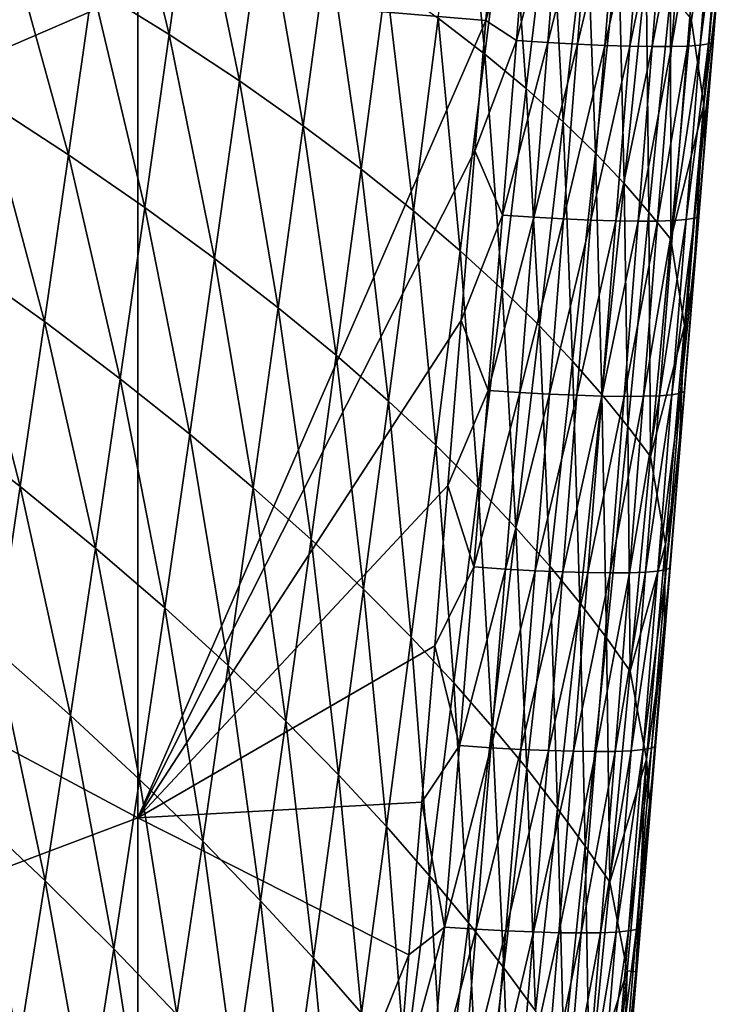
# Model space of a CAD drawing. Header units: metres. Extents: x -105 to 105, y -68 to 103.
# Tile 118 of 256: x 17.93 to 20.98, y -48.46 to -44.21. Entities that reach past the tile are written whole.
import ezdxf

# ---------------------------------------------------------------- set-up
doc = ezdxf.new("R2010")
doc.units = ezdxf.units.M
doc.layers.add('solid_FIT-BATH-150_SW0001_01', color=7, linetype='CONTINUOUS')

msp = doc.modelspace()

# ---------------------------------------------------------------- linework, layer by layer
at = {"layer": 'solid_FIT-BATH-150_SW0001_01'}
for points in [[(18.440989, -44.085762, 14.08465), (14.752053, -42.229603, 14.229807), (14.752053, -45.680016, 14.003097)], [(18.24548, -44.068375, 0.626359), (18.349085, -43.335625, 0.652512), (18.576313, -44.274551, 1.437653)], [(18.349085, -43.335625, 0.652512), (18.682056, -43.520809, 1.471344), (18.576313, -44.274551, 1.437653)], [(19.735489, -44.203651, 4.998806), (19.843246, -43.363571, 5.062308), (19.936157, -44.35899, 5.926888)], [(19.843246, -43.363571, 5.062308), (20.042629, -43.500908, 5.997599), (19.936157, -44.35899, 5.926888)], [(18.576313, -44.274551, 1.437653), (18.682056, -43.520809, 1.471344), (18.878677, -44.474472, 2.277674)], [(18.682056, -43.520809, 1.471344), (18.985825, -43.700397, 2.31881), (18.878677, -44.474472, 2.277674)], [(19.936157, -44.35899, 5.926888), (20.042629, -43.500908, 5.997599), (20.114845, -44.507988, 6.867754)], [(20.042629, -43.500908, 5.997599), (20.219442, -43.632652, 6.945487), (20.114845, -44.507988, 6.867754)], [(20.134272, -43.546066, 14.097904), (19.988043, -43.640709, 14.102599), (19.940178, -44.214127, 14.064418)], [(20.073183, -44.299915, 14.047621), (20.134272, -43.546066, 14.097904), (19.940178, -44.214127, 14.064418)], [(20.268904, -43.555122, 14.067554), (20.134272, -43.546066, 14.097904), (20.073183, -44.299915, 14.047621)], [(20.208118, -44.308933, 14.017087), (20.268904, -43.555122, 14.067554), (20.073183, -44.299915, 14.047621)], [(20.395863, -43.562397, 14.019803), (20.268904, -43.555122, 14.067554), (20.208118, -44.308933, 14.017087)], [(20.33532, -44.316139, 13.969081), (20.395863, -43.562397, 14.019803), (20.208118, -44.308933, 14.017087)], [(20.513861, -43.567883, 13.956047), (20.395863, -43.562397, 14.019803), (20.33532, -44.316139, 13.969081)], [(20.453501, -44.321526, 13.905009), (20.513861, -43.567883, 13.956047), (20.33532, -44.316139, 13.969081)], [(20.621616, -43.57156, 13.877679), (20.513861, -43.567883, 13.956047), (20.453501, -44.321526, 13.905009)], [(20.924498, -43.567966, 13.445988), (20.870567, -43.57164, 13.568855), (20.810173, -44.32465, 13.51621)], [(20.863876, -44.32077, 13.392917), (20.924498, -43.567966, 13.445988), (20.810173, -44.32465, 13.51621)], [(20.96176, -43.56242, 13.315482), (20.924498, -43.567966, 13.445988), (20.863876, -44.32077, 13.392917)], [(20.900812, -44.315002, 13.262001), (20.96176, -43.56242, 13.315482), (20.863876, -44.32077, 13.392917)], [(20.900812, -44.315002, 13.262001), (20.919687, -44.307335, 13.124869), (20.981068, -43.554989, 13.178733)], [(20.900812, -44.315002, 13.262001), (20.981068, -43.554989, 13.178733), (20.96176, -43.56242, 13.315482)], [(20.934763, -44.116405, 12.997874), (20.981068, -43.554989, 13.178733), (20.919687, -44.307335, 13.124869)], [(20.561365, -44.325081, 13.826279), (20.621616, -43.57156, 13.877679), (20.453501, -44.321526, 13.905009)], [(20.717842, -43.573421, 13.786095), (20.621616, -43.57156, 13.877679), (20.561365, -44.325081, 13.826279)], [(20.657627, -44.326794, 13.734298), (20.717842, -43.573421, 13.786095), (20.561365, -44.325081, 13.826279)], [(20.801254, -43.573452, 13.682689), (20.717842, -43.573421, 13.786095), (20.657627, -44.326794, 13.734298)], [(20.740993, -44.326656, 13.630472), (20.801254, -43.573452, 13.682689), (20.657627, -44.326794, 13.734298)], [(20.870567, -43.57164, 13.568855), (20.801254, -43.573452, 13.682689), (20.740993, -44.326656, 13.630472)], [(20.810173, -44.32465, 13.51621), (20.870567, -43.57164, 13.568855), (20.740993, -44.326656, 13.630472)], [(20.825438, -44.207321, 11.793318), (20.962566, -43.611065, 12.852805), (20.879288, -44.577332, 12.743517)], [(20.879288, -44.577332, 12.743517), (20.962566, -43.611065, 12.852805), (20.934763, -44.116405, 12.997874)], [(18.440989, -44.085762, 14.08465), (19.940178, -44.214127, 14.064418), (19.988043, -43.640709, 14.102599)], [(20.114845, -44.507988, 6.867754), (20.219442, -43.632652, 6.945487), (20.273249, -44.65062, 7.819021)], [(20.219442, -43.632652, 6.945487), (20.37542, -43.758785, 7.903498), (20.273249, -44.65062, 7.819021)], [(18.878677, -44.474472, 2.277674), (18.985825, -43.700397, 2.31881), (19.153896, -44.667938, 3.142999)], [(18.985825, -43.700397, 2.31881), (19.26174, -43.874203, 3.191496), (19.153896, -44.667938, 3.142999)], [(20.273249, -44.65062, 7.819021), (20.37542, -43.758785, 7.903498), (20.413063, -44.78685, 8.778304)], [(20.37542, -43.758785, 7.903498), (20.512297, -43.87928, 8.869156), (20.413063, -44.78685, 8.778304)], [(17.784571, -44.561062, -0.171865), (17.885183, -43.85622, -0.153157), (18.142017, -44.794281, 0.600124)], [(17.885183, -43.85622, -0.153157), (18.24548, -44.068375, 0.626359), (18.142017, -44.794281, 0.600124)], [(19.153896, -44.667938, 3.142999), (19.26174, -43.874203, 3.191496), (19.403316, -44.854706, 4.030191)], [(19.26174, -43.874203, 3.191496), (19.511173, -44.042011, 4.085972), (19.403316, -44.854706, 4.030191)], [(20.413063, -44.78685, 8.778304), (20.512297, -43.87928, 8.869156), (20.535976, -44.916672, 9.743455)], [(20.512297, -43.87928, 8.869156), (20.631802, -43.994133, 9.840197), (20.535976, -44.916672, 9.743455)], [(20.535976, -44.916672, 9.743455), (20.631802, -43.994133, 9.840197), (20.643642, -45.040192, 10.713318)], [(20.631802, -43.994133, 9.840197), (20.73563, -44.103436, 10.81525), (20.643642, -45.040192, 10.713318)], [(18.142017, -44.794281, 0.600124), (18.24548, -44.068375, 0.626359), (18.470734, -45.020889, 1.404008)], [(18.24548, -44.068375, 0.626359), (18.576313, -44.274551, 1.437653), (18.470734, -45.020889, 1.404008)], [(19.403316, -44.854706, 4.030191), (19.511173, -44.042011, 4.085972), (19.628277, -45.034588, 4.935813)], [(19.511173, -44.042011, 4.085972), (19.735489, -44.203651, 4.998806), (19.628277, -45.034588, 4.935813)], [(18.440989, -47.653393, 13.834341), (18.440989, -44.085762, 14.08465), (14.752053, -45.680016, 14.003097)], [(18.440989, -47.653393, 13.834341), (19.940178, -44.214127, 14.064418), (18.440989, -44.085762, 14.08465)], [(20.643642, -45.040192, 10.713318), (20.73563, -44.103436, 10.81525), (20.737671, -45.157551, 11.68714)], [(20.73563, -44.103436, 10.81525), (20.825438, -44.207321, 11.793318), (20.737671, -45.157551, 11.68714)], [(20.879288, -44.577332, 12.743517), (20.934763, -44.116405, 12.997874), (20.884899, -44.725922, 12.95331)], [(20.884899, -44.725922, 12.95331), (20.934763, -44.116405, 12.997874), (20.919687, -44.307335, 13.124869)], [(19.628277, -45.034588, 4.935813), (19.735489, -44.203651, 4.998806), (19.830214, -45.207436, 5.856778)], [(19.735489, -44.203651, 4.998806), (19.936157, -44.35899, 5.926888), (19.830214, -45.207436, 5.856778)], [(20.737671, -45.157551, 11.68714), (20.825438, -44.207321, 11.793318), (20.879288, -44.577332, 12.743517)], [(18.440989, -47.653393, 13.834341), (19.89378, -44.776131, 14.026453), (19.940178, -44.214127, 14.064418)], [(20.073183, -44.299915, 14.047621), (19.940178, -44.214127, 14.064418), (19.89378, -44.776131, 14.026453)], [(18.470734, -45.020889, 1.404008), (18.576313, -44.274551, 1.437653), (18.771708, -45.240597, 2.236699)], [(18.576313, -44.274551, 1.437653), (18.878677, -44.474472, 2.277674), (18.771708, -45.240597, 2.236699)], [(20.012255, -45.053368, 13.996395), (20.073183, -44.299915, 14.047621), (19.89378, -44.776131, 14.026453)], [(20.208118, -44.308933, 14.017087), (20.073183, -44.299915, 14.047621), (20.012255, -45.053368, 13.996395)], [(20.147495, -45.06234, 13.965675), (20.208118, -44.308933, 14.017087), (20.012255, -45.053368, 13.996395)], [(20.33532, -44.316139, 13.969081), (20.208118, -44.308933, 14.017087), (20.147495, -45.06234, 13.965675)], [(20.274946, -45.069473, 13.917409), (20.33532, -44.316139, 13.969081), (20.147495, -45.06234, 13.965675)], [(20.453501, -44.321526, 13.905009), (20.33532, -44.316139, 13.969081), (20.274946, -45.069473, 13.917409)], [(20.393309, -45.074757, 13.853017), (20.453501, -44.321526, 13.905009), (20.274946, -45.069473, 13.917409)], [(20.561365, -44.325081, 13.826279), (20.453501, -44.321526, 13.905009), (20.393309, -45.074757, 13.853017)], [(20.501286, -45.078182, 13.773918), (20.561365, -44.325081, 13.826279), (20.393309, -45.074757, 13.853017)], [(20.657627, -44.326794, 13.734298), (20.561365, -44.325081, 13.826279), (20.501286, -45.078182, 13.773918)], [(20.597582, -45.079742, 13.681534), (20.657627, -44.326794, 13.734298), (20.501286, -45.078182, 13.773918)], [(20.740993, -44.326656, 13.630472), (20.657627, -44.326794, 13.734298), (20.597582, -45.079742, 13.681534)], [(20.680901, -45.07943, 13.577283), (20.740993, -44.326656, 13.630472), (20.597582, -45.079742, 13.681534)], [(20.810173, -44.32465, 13.51621), (20.740993, -44.326656, 13.630472), (20.680901, -45.07943, 13.577283)], [(20.749943, -45.077229, 13.462585), (20.810173, -44.32465, 13.51621), (20.680901, -45.07943, 13.577283)], [(20.863876, -44.32077, 13.392917), (20.810173, -44.32465, 13.51621), (20.749943, -45.077229, 13.462585)], [(20.803415, -45.073135, 13.338861), (20.863876, -44.32077, 13.392917), (20.749943, -45.077229, 13.462585)], [(20.900812, -44.315002, 13.262001), (20.863876, -44.32077, 13.392917), (20.803415, -45.073135, 13.338861)], [(20.840017, -45.067139, 13.20753), (20.900812, -44.315002, 13.262001), (20.803415, -45.073135, 13.338861)], [(20.840017, -45.067139, 13.20753), (20.858454, -45.059231, 13.070011), (20.919687, -44.307335, 13.124869)], [(20.840017, -45.067139, 13.20753), (20.919687, -44.307335, 13.124869), (20.900812, -44.315002, 13.262001)], [(20.884899, -44.725922, 12.95331), (20.919687, -44.307335, 13.124869), (20.858454, -45.059231, 13.070011)], [(19.830214, -45.207436, 5.856778), (19.936157, -44.35899, 5.926888), (20.010759, -45.373196, 6.790707)], [(19.936157, -44.35899, 5.926888), (20.114845, -44.507988, 6.867754), (20.010759, -45.373196, 6.790707)], [(18.771708, -45.240597, 2.236699), (18.878677, -44.474472, 2.277674), (19.04624, -45.453171, 3.094771)], [(18.878677, -44.474472, 2.277674), (19.153896, -44.667938, 3.142999), (19.04624, -45.453171, 3.094771)], [(20.010759, -45.373196, 6.790707), (20.114845, -44.507988, 6.867754), (20.171572, -45.531841, 7.735305)], [(20.114845, -44.507988, 6.867754), (20.273249, -44.65062, 7.819021), (20.171572, -45.531841, 7.735305)], [(17.683649, -45.25935, -0.190762), (17.784571, -44.561062, -0.171865), (18.038284, -45.513042, 0.573814)], [(17.784571, -44.561062, -0.171865), (18.142017, -44.794281, 0.600124), (18.038284, -45.513042, 0.573814)], [(20.737671, -45.157551, 11.68714), (20.879288, -44.577332, 12.743517), (20.796715, -45.531311, 12.63524)], [(20.796715, -45.531311, 12.63524), (20.879288, -44.577332, 12.743517), (20.835938, -45.324348, 12.909095)], [(20.879288, -44.577332, 12.743517), (20.884899, -44.725922, 12.95331), (20.835938, -45.324348, 12.909095)], [(19.04624, -45.453171, 3.094771), (19.153896, -44.667938, 3.142999), (19.295649, -45.65836, 3.974779)], [(19.153896, -44.667938, 3.142999), (19.403316, -44.854706, 4.030191), (19.295649, -45.65836, 3.974779)], [(20.171572, -45.531841, 7.735305), (20.273249, -44.65062, 7.819021), (20.314306, -45.683331, 8.688281)], [(20.273249, -44.65062, 7.819021), (20.413063, -44.78685, 8.778304), (20.314306, -45.683331, 8.688281)], [(20.835938, -45.324348, 12.909095), (20.884899, -44.725922, 12.95331), (20.858454, -45.059231, 13.070011)], [(18.038284, -45.513042, 0.573814), (18.142017, -44.794281, 0.600124), (18.364916, -45.759499, 1.370397)], [(18.142017, -44.794281, 0.600124), (18.470734, -45.020889, 1.404008), (18.364916, -45.759499, 1.370397)], [(18.440989, -47.653393, 13.834341), (19.834257, -45.507595, 13.976225), (19.89378, -44.776131, 14.026453)], [(20.012255, -45.053368, 13.996395), (19.89378, -44.776131, 14.026453), (19.834257, -45.507595, 13.976225)], [(20.314306, -45.683331, 8.688281), (20.413063, -44.78685, 8.778304), (20.440611, -45.827656, 9.6476)], [(20.413063, -44.78685, 8.778304), (20.535976, -44.916672, 9.743455), (20.440611, -45.827656, 9.6476)], [(19.295649, -45.65836, 3.974779), (19.403316, -44.854706, 4.030191), (19.52125, -45.855953, 4.873284)], [(19.403316, -44.854706, 4.030191), (19.628277, -45.034588, 4.935813), (19.52125, -45.855953, 4.873284)], [(20.440611, -45.827656, 9.6476), (20.535976, -44.916672, 9.743455), (20.552097, -45.964931, 10.61232)], [(20.535976, -44.916672, 9.743455), (20.643642, -45.040192, 10.713318), (20.552097, -45.964931, 10.61232)], [(18.364916, -45.759499, 1.370397), (18.470734, -45.020889, 1.404008), (18.664526, -45.998409, 2.195863)], [(18.470734, -45.020889, 1.404008), (18.771708, -45.240597, 2.236699), (18.664526, -45.998409, 2.195863)], [(19.52125, -45.855953, 4.873284), (19.628277, -45.034588, 4.935813), (19.724451, -46.045776, 5.78722)], [(19.628277, -45.034588, 4.935813), (19.830214, -45.207436, 5.856778), (19.724451, -46.045776, 5.78722)], [(19.951157, -45.809467, 13.944017), (20.012255, -45.053368, 13.996395), (19.834257, -45.507595, 13.976225)], [(20.147495, -45.06234, 13.965675), (20.012255, -45.053368, 13.996395), (19.951157, -45.809467, 13.944017)], [(20.552097, -45.964931, 10.61232), (20.643642, -45.040192, 10.713318), (20.650341, -46.095318, 11.581934)], [(20.643642, -45.040192, 10.713318), (20.737671, -45.157551, 11.68714), (20.650341, -46.095318, 11.581934)], [(20.086706, -45.818409, 13.913105), (20.147495, -45.06234, 13.965675), (19.951157, -45.809467, 13.944017)], [(20.274946, -45.069473, 13.917409), (20.147495, -45.06234, 13.965675), (20.086706, -45.818409, 13.913105)], [(20.214407, -45.825481, 13.864573), (20.274946, -45.069473, 13.917409), (20.086706, -45.818409, 13.913105)], [(20.393309, -45.074757, 13.853017), (20.274946, -45.069473, 13.917409), (20.214407, -45.825481, 13.864573)], [(20.332952, -45.830673, 13.799851), (20.393309, -45.074757, 13.853017), (20.214407, -45.825481, 13.864573)], [(20.501286, -45.078182, 13.773918), (20.393309, -45.074757, 13.853017), (20.332952, -45.830673, 13.799851)], [(20.44104, -45.833981, 13.720376), (20.501286, -45.078182, 13.773918), (20.332952, -45.830673, 13.799851)], [(20.597582, -45.079742, 13.681534), (20.501286, -45.078182, 13.773918), (20.44104, -45.833981, 13.720376)], [(20.537369, -45.835392, 13.62758), (20.597582, -45.079742, 13.681534), (20.44104, -45.833981, 13.720376)], [(20.680901, -45.07943, 13.577283), (20.597582, -45.079742, 13.681534), (20.537369, -45.835392, 13.62758)], [(20.620632, -45.834908, 13.522894), (20.680901, -45.07943, 13.577283), (20.537369, -45.835392, 13.62758)], [(20.749943, -45.077229, 13.462585), (20.680901, -45.07943, 13.577283), (20.620632, -45.834908, 13.522894)], [(20.689531, -45.832512, 13.407753), (20.749943, -45.077229, 13.462585), (20.620632, -45.834908, 13.522894)], [(20.803415, -45.073135, 13.338861), (20.749943, -45.077229, 13.462585), (20.689531, -45.832512, 13.407753)], [(20.742762, -45.828205, 13.283588), (20.803415, -45.073135, 13.338861), (20.689531, -45.832512, 13.407753)], [(20.840017, -45.067139, 13.20753), (20.803415, -45.073135, 13.338861), (20.742762, -45.828205, 13.283588)], [(20.779018, -45.82198, 13.151835), (20.840017, -45.067139, 13.20753), (20.742762, -45.828205, 13.283588)], [(20.779018, -45.82198, 13.151835), (20.797001, -45.813828, 13.013925), (20.858454, -45.059231, 13.070011)], [(20.779018, -45.82198, 13.151835), (20.858454, -45.059231, 13.070011), (20.840017, -45.067139, 13.20753)], [(20.835938, -45.324348, 12.909095), (20.858454, -45.059231, 13.070011), (20.797001, -45.813828, 13.013925)], [(20.650341, -46.095318, 11.581934), (20.737671, -45.157551, 11.68714), (20.796715, -45.531311, 12.63524)], [(19.724451, -46.045776, 5.78722), (19.830214, -45.207436, 5.856778), (19.906845, -46.227783, 6.714293)], [(19.830214, -45.207436, 5.856778), (20.010759, -45.373196, 6.790707), (19.906845, -46.227783, 6.714293)], [(17.581993, -45.950802, -0.209819), (17.683649, -45.25935, -0.190762), (17.933867, -46.224354, 0.547438)], [(17.683649, -45.25935, -0.190762), (18.038284, -45.513042, 0.573814), (17.933867, -46.224354, 0.547438)], [(18.664526, -45.998409, 2.195863), (18.771708, -45.240597, 2.236699), (18.938391, -46.229523, 3.046779)], [(18.771708, -45.240597, 2.236699), (19.04624, -45.453171, 3.094771), (18.938391, -46.229523, 3.046779)], [(20.771893, -46.104614, 12.850529), (20.835938, -45.324348, 12.909095), (20.797001, -45.813828, 13.013925)], [(20.796715, -45.531311, 12.63524), (20.835938, -45.324348, 12.909095), (20.771893, -46.104614, 12.850529)], [(19.906845, -46.227783, 6.714293), (20.010759, -45.373196, 6.790707), (20.070051, -46.401932, 7.6523)], [(20.010759, -45.373196, 6.790707), (20.171572, -45.531841, 7.735305), (20.070051, -46.401932, 7.6523)], [(18.938391, -46.229523, 3.046779), (19.04624, -45.453171, 3.094771), (19.187803, -46.452564, 3.919698)], [(19.04624, -45.453171, 3.094771), (19.295649, -45.65836, 3.974779), (19.187803, -46.452564, 3.919698)], [(17.933867, -46.224354, 0.547438), (18.038284, -45.513042, 0.573814), (18.258457, -46.490047, 1.336812)], [(18.038284, -45.513042, 0.573814), (18.364916, -45.759499, 1.370397), (18.258457, -46.490047, 1.336812)], [(18.440989, -47.653393, 13.834341), (19.776575, -46.219147, 13.926471), (19.834257, -45.507595, 13.976225)], [(19.951157, -45.809467, 13.944017), (19.834257, -45.507595, 13.976225), (19.776575, -46.219147, 13.926471)], [(20.070051, -46.401932, 7.6523), (20.171572, -45.531841, 7.735305), (20.215689, -46.568176, 8.599038)], [(20.171572, -45.531841, 7.735305), (20.314306, -45.683331, 8.688281), (20.215689, -46.568176, 8.599038)], [(20.650341, -46.095318, 11.581934), (20.796715, -45.531311, 12.63524), (20.714489, -46.472347, 12.527932)], [(20.714489, -46.472347, 12.527932), (20.796715, -45.531311, 12.63524), (20.771893, -46.104614, 12.850529)], [(18.440989, -47.653393, 13.834341), (14.752053, -45.680016, 14.003097), (14.752053, -49.046665, 13.761889)], [(19.187803, -46.452564, 3.919698), (19.295649, -45.65836, 3.974779), (19.414055, -46.667305, 4.811173)], [(19.295649, -45.65836, 3.974779), (19.52125, -45.855953, 4.873284), (19.414055, -46.667305, 4.811173)], [(20.215689, -46.568176, 8.599038), (20.314306, -45.683331, 8.688281), (20.345366, -46.726509, 9.552585)], [(20.314306, -45.683331, 8.688281), (20.440611, -45.827656, 9.6476), (20.345366, -46.726509, 9.552585)], [(18.258457, -46.490047, 1.336812), (18.364916, -45.759499, 1.370397), (18.556742, -46.747555, 2.155143)], [(18.364916, -45.759499, 1.370397), (18.664526, -45.998409, 2.195863), (18.556742, -46.747555, 2.155143)], [(19.889462, -46.571262, 13.890244), (19.951157, -45.809467, 13.944017), (19.776575, -46.219147, 13.926471)], [(20.086706, -45.818409, 13.913105), (19.951157, -45.809467, 13.944017), (19.889462, -46.571262, 13.890244)], [(20.025324, -46.580212, 13.859132), (20.086706, -45.818409, 13.913105), (19.889462, -46.571262, 13.890244)], [(20.214407, -45.825481, 13.864573), (20.086706, -45.818409, 13.913105), (20.025324, -46.580212, 13.859132)], [(20.779018, -45.82198, 13.151835), (20.742762, -45.828205, 13.283588), (20.681479, -46.589138, 13.226836)], [(20.717375, -46.582684, 13.094651), (20.779018, -45.82198, 13.151835), (20.681479, -46.589138, 13.226836)], [(20.717375, -46.582684, 13.094651), (20.734884, -46.574287, 12.956341), (20.797001, -45.813828, 13.013925)], [(20.717375, -46.582684, 13.094651), (20.797001, -45.813828, 13.013925), (20.779018, -45.82198, 13.151835)], [(20.771893, -46.104614, 12.850529), (20.797001, -45.813828, 13.013925), (20.734884, -46.574287, 12.956341)], [(19.414055, -46.667305, 4.811173), (19.52125, -45.855953, 4.873284), (19.618519, -46.873554, 5.718167)], [(19.52125, -45.855953, 4.873284), (19.724451, -46.045776, 5.78722), (19.618519, -46.873554, 5.718167)], [(20.153275, -46.58725, 13.810323), (20.214407, -45.825481, 13.864573), (20.025324, -46.580212, 13.859132)], [(20.332952, -45.830673, 13.799851), (20.214407, -45.825481, 13.864573), (20.153275, -46.58725, 13.810323)], [(20.272001, -46.592377, 13.745263), (20.332952, -45.830673, 13.799851), (20.153275, -46.58725, 13.810323)], [(20.44104, -45.833981, 13.720376), (20.332952, -45.830673, 13.799851), (20.272001, -46.592377, 13.745263)], [(20.380198, -46.595581, 13.6654), (20.44104, -45.833981, 13.720376), (20.272001, -46.592377, 13.745263)], [(20.345366, -46.726509, 9.552585), (20.440611, -45.827656, 9.6476), (20.460657, -46.877048, 10.512211)], [(20.537369, -45.835392, 13.62758), (20.44104, -45.833981, 13.720376), (20.380198, -46.595581, 13.6654)], [(20.476553, -46.596867, 13.572179), (20.537369, -45.835392, 13.62758), (20.380198, -46.595581, 13.6654)], [(20.440611, -45.827656, 9.6476), (20.552097, -45.964931, 10.61232), (20.460657, -46.877048, 10.512211)], [(20.620632, -45.834908, 13.522894), (20.537369, -45.835392, 13.62758), (20.476553, -46.596867, 13.572179)], [(20.559757, -46.596226, 13.467047), (20.620632, -45.834908, 13.522894), (20.476553, -46.596867, 13.572179)], [(20.689531, -45.832512, 13.407753), (20.620632, -45.834908, 13.522894), (20.559757, -46.596226, 13.467047)], [(20.628502, -46.593651, 13.35145), (20.689531, -45.832512, 13.407753), (20.559757, -46.596226, 13.467047)], [(20.742762, -45.828205, 13.283588), (20.689531, -45.832512, 13.407753), (20.628502, -46.593651, 13.35145)], [(20.681479, -46.589138, 13.226836), (20.742762, -45.828205, 13.283588), (20.628502, -46.593651, 13.35145)], [(17.581993, -45.950802, -0.209819), (17.933867, -46.224354, 0.547438), (17.828339, -46.92791, 0.520997)], [(20.460657, -46.877048, 10.512211), (20.552097, -45.964931, 10.61232), (20.563103, -47.01997, 11.477654)], [(20.552097, -45.964931, 10.61232), (20.650341, -46.095318, 11.581934), (20.563103, -47.01997, 11.477654)], [(18.556742, -46.747555, 2.155143), (18.664526, -45.998409, 2.195863), (18.829971, -46.996609, 2.998991)], [(18.664526, -45.998409, 2.195863), (18.938391, -46.229523, 3.046779), (18.829971, -46.996609, 2.998991)], [(19.618519, -46.873554, 5.718167), (19.724451, -46.045776, 5.78722), (19.802759, -47.071259, 6.638465)], [(19.724451, -46.045776, 5.78722), (19.906845, -46.227783, 6.714293), (19.802759, -47.071259, 6.638465)], [(20.563103, -47.01997, 11.477654), (20.650341, -46.095318, 11.581934), (20.714489, -46.472347, 12.527932)], [(20.709175, -46.862778, 12.792103), (20.771893, -46.104614, 12.850529), (20.734884, -46.574287, 12.956341)], [(20.714489, -46.472347, 12.527932), (20.771893, -46.104614, 12.850529), (20.709175, -46.862778, 12.792103)], [(17.828339, -46.92791, 0.520997), (17.933867, -46.224354, 0.547438), (18.150942, -47.212204, 1.303238)], [(17.933867, -46.224354, 0.547438), (18.258457, -46.490047, 1.336812), (18.150942, -47.212204, 1.303238)], [(18.440989, -47.653393, 13.834341), (19.720196, -46.911739, 13.877188), (19.776575, -46.219147, 13.926471)], [(18.829971, -46.996609, 2.998991), (18.938391, -46.229523, 3.046779), (19.079412, -47.236912, 3.864906)], [(18.938391, -46.229523, 3.046779), (19.187803, -46.452564, 3.919698), (19.079412, -47.236912, 3.864906)], [(19.889462, -46.571262, 13.890244), (19.776575, -46.219147, 13.926471), (19.720196, -46.911739, 13.877188)], [(19.802759, -47.071259, 6.638465), (19.906845, -46.227783, 6.714293), (19.968349, -47.260368, 7.569955)], [(19.906845, -46.227783, 6.714293), (20.070051, -46.401932, 7.6523), (19.968349, -47.260368, 7.569955)], [(19.968349, -47.260368, 7.569955), (20.070051, -46.401932, 7.6523), (20.116877, -47.440834, 8.510523)], [(20.070051, -46.401932, 7.6523), (20.215689, -46.568176, 8.599038), (20.116877, -47.440834, 8.510523)], [(19.079412, -47.236912, 3.864906), (19.187803, -46.452564, 3.919698), (19.30633, -47.468208, 4.749437)], [(19.187803, -46.452564, 3.919698), (19.414055, -46.667305, 4.811173), (19.30633, -47.468208, 4.749437)], [(18.150942, -47.212204, 1.303238), (18.258457, -46.490047, 1.336812), (18.447948, -47.487679, 2.114511)], [(18.258457, -46.490047, 1.336812), (18.556742, -46.747555, 2.155143), (18.447948, -47.487679, 2.114511)], [(20.563103, -47.01997, 11.477654), (20.714489, -46.472347, 12.527932), (20.632252, -47.399769, 12.421556)], [(20.632252, -47.399769, 12.421556), (20.714489, -46.472347, 12.527932), (20.709175, -46.862778, 12.792103)], [(19.826637, -47.341801, 13.834797), (19.889462, -46.571262, 13.890244), (19.720196, -46.911739, 13.877188)], [(20.025324, -46.580212, 13.859132), (19.889462, -46.571262, 13.890244), (19.826637, -47.341801, 13.834797)], [(19.962818, -47.350803, 13.803475), (20.025324, -46.580212, 13.859132), (19.826637, -47.341801, 13.834797)], [(20.153275, -46.58725, 13.810323), (20.025324, -46.580212, 13.859132), (19.962818, -47.350803, 13.803475)], [(20.116877, -47.440834, 8.510523), (20.215689, -46.568176, 8.599038), (20.249907, -47.61264, 9.45836)], [(20.215689, -46.568176, 8.599038), (20.345366, -46.726509, 9.552585), (20.249907, -47.61264, 9.45836)], [(20.717375, -46.582684, 13.094651), (20.681479, -46.589138, 13.226836), (20.619038, -47.359074, 13.168303)], [(20.65456, -47.352398, 13.035675), (20.717375, -46.582684, 13.094651), (20.619038, -47.359074, 13.168303)], [(20.65456, -47.352398, 13.035675), (20.671577, -47.34375, 12.896956), (20.734884, -46.574287, 12.956341)], [(20.65456, -47.352398, 13.035675), (20.734884, -46.574287, 12.956341), (20.717375, -46.582684, 13.094651)], [(20.709175, -46.862778, 12.792103), (20.734884, -46.574287, 12.956341), (20.671577, -47.34375, 12.896956)], [(20.091021, -47.357857, 13.754377), (20.153275, -46.58725, 13.810323), (19.962818, -47.350803, 13.803475)], [(20.272001, -46.592377, 13.745263), (20.153275, -46.58725, 13.810323), (20.091021, -47.357857, 13.754377)], [(20.20993, -47.362957, 13.688966), (20.272001, -46.592377, 13.745263), (20.091021, -47.357857, 13.754377)], [(20.380198, -46.595581, 13.6654), (20.272001, -46.592377, 13.745263), (20.20993, -47.362957, 13.688966)], [(20.318233, -47.366104, 13.608699), (20.380198, -46.595581, 13.6654), (20.20993, -47.362957, 13.688966)], [(20.476553, -46.596867, 13.572179), (20.380198, -46.595581, 13.6654), (20.318233, -47.366104, 13.608699)], [(20.41461, -47.36729, 13.515039), (20.476553, -46.596867, 13.572179), (20.318233, -47.366104, 13.608699)], [(20.559757, -46.596226, 13.467047), (20.476553, -46.596867, 13.572179), (20.41461, -47.36729, 13.515039)], [(20.497747, -47.366516, 13.409446), (20.559757, -46.596226, 13.467047), (20.41461, -47.36729, 13.515039)], [(20.628502, -46.593651, 13.35145), (20.559757, -46.596226, 13.467047), (20.497747, -47.366516, 13.409446)], [(20.566328, -47.363781, 13.293381), (20.628502, -46.593651, 13.35145), (20.497747, -47.366516, 13.409446)], [(20.681479, -46.589138, 13.226836), (20.628502, -46.593651, 13.35145), (20.566328, -47.363781, 13.293381)], [(20.619038, -47.359074, 13.168303), (20.681479, -46.589138, 13.226836), (20.566328, -47.363781, 13.293381)], [(19.30633, -47.468208, 4.749437), (19.414055, -46.667305, 4.811173), (19.512072, -47.690304, 5.64957)], [(19.414055, -46.667305, 4.811173), (19.618519, -46.873554, 5.718167), (19.512072, -47.690304, 5.64957)], [(18.447948, -47.487679, 2.114511), (18.556742, -46.747555, 2.155143), (18.720587, -47.754047, 2.951371)], [(18.556742, -46.747555, 2.155143), (18.829971, -46.996609, 2.998991), (18.720587, -47.754047, 2.951371)], [(20.249907, -47.61264, 9.45836), (20.345366, -46.726509, 9.552585), (20.368982, -47.775925, 10.412945)], [(20.345366, -46.726509, 9.552585), (20.460657, -46.877048, 10.512211), (20.368982, -47.775925, 10.412945)], [(19.512072, -47.690304, 5.64957), (19.618519, -46.873554, 5.718167), (19.698156, -47.903126, 6.563172)], [(19.618519, -46.873554, 5.718167), (19.802759, -47.071259, 6.638465), (19.698156, -47.903126, 6.563172)], [(20.368982, -47.775925, 10.412945), (20.460657, -46.877048, 10.512211), (20.475605, -47.930866, 11.37426)], [(20.460657, -46.877048, 10.512211), (20.563103, -47.01997, 11.477654), (20.475605, -47.930866, 11.37426)], [(20.632252, -47.399769, 12.421556), (20.709175, -46.862778, 12.792103), (20.647522, -47.599876, 12.734086)], [(20.647522, -47.599876, 12.734086), (20.709175, -46.862778, 12.792103), (20.671577, -47.34375, 12.896956)], [(18.440989, -47.653393, 13.834341), (19.664572, -47.586315, 13.828369), (19.720196, -46.911739, 13.877188)], [(19.826637, -47.341801, 13.834797), (19.720196, -46.911739, 13.877188), (19.664572, -47.586315, 13.828369)], [(17.721069, -47.623356, 0.494356), (17.828339, -46.92791, 0.520997), (18.041733, -47.925598, 1.269542)], [(17.828339, -46.92791, 0.520997), (18.150942, -47.212204, 1.303238), (18.041733, -47.925598, 1.269542)], [(18.720587, -47.754047, 2.951371), (18.829971, -46.996609, 2.998991), (18.970093, -48.01099, 3.810361)], [(18.829971, -46.996609, 2.998991), (19.079412, -47.236912, 3.864906), (18.970093, -48.01099, 3.810361)], [(20.475605, -47.930866, 11.37426), (20.563103, -47.01997, 11.477654), (20.632252, -47.399769, 12.421556)], [(19.698156, -47.903126, 6.563172), (19.802759, -47.071259, 6.638465), (19.866129, -48.106628, 7.48822)], [(19.802759, -47.071259, 6.638465), (19.968349, -47.260368, 7.569955), (19.866129, -48.106628, 7.48822)], [(18.041733, -47.925598, 1.269542), (18.150942, -47.212204, 1.303238), (18.337507, -48.218391, 2.073839)], [(18.150942, -47.212204, 1.303238), (18.447948, -47.487679, 2.114511), (18.337507, -48.218391, 2.073839)], [(18.970093, -48.01099, 3.810361), (19.079412, -47.236912, 3.864906), (19.197704, -48.258232, 4.688026)], [(19.079412, -47.236912, 3.864906), (19.30633, -47.468208, 4.749437), (19.197704, -48.258232, 4.688026)], [(19.866129, -48.106628, 7.48822), (19.968349, -47.260368, 7.569955), (20.017532, -48.300747, 8.422688)], [(19.968349, -47.260368, 7.569955), (20.116877, -47.440834, 8.510523), (20.017532, -48.300747, 8.422688)], [(19.762154, -48.12413, 13.777397), (19.826637, -47.341801, 13.834797), (19.664572, -47.586315, 13.828369)], [(19.962818, -47.350803, 13.803475), (19.826637, -47.341801, 13.834797), (19.762154, -48.12413, 13.777397)], [(19.898655, -48.133255, 13.745852), (19.962818, -47.350803, 13.803475), (19.762154, -48.12413, 13.777397)], [(20.091021, -47.357857, 13.754377), (19.962818, -47.350803, 13.803475), (19.898655, -48.133255, 13.745852)], [(20.590042, -48.134274, 12.974607), (20.60655, -48.125374, 12.835467), (20.671577, -47.34375, 12.896956)], [(20.590042, -48.134274, 12.974607), (20.671577, -47.34375, 12.896956), (20.65456, -47.352398, 13.035675)], [(20.647522, -47.599876, 12.734086), (20.671577, -47.34375, 12.896956), (20.60655, -48.125374, 12.835467)], [(20.027115, -48.140385, 13.696452), (20.091021, -47.357857, 13.754377), (19.898655, -48.133255, 13.745852)], [(20.20993, -47.362957, 13.688966), (20.091021, -47.357857, 13.754377), (20.027115, -48.140385, 13.696452)], [(20.146208, -48.145515, 13.630672), (20.20993, -47.362957, 13.688966), (20.027115, -48.140385, 13.696452)], [(20.318233, -47.366104, 13.608699), (20.20993, -47.362957, 13.688966), (20.146208, -48.145515, 13.630672)], [(20.254614, -48.148651, 13.549985), (20.318233, -47.366104, 13.608699), (20.146208, -48.145515, 13.630672)], [(20.41461, -47.36729, 13.515039), (20.318233, -47.366104, 13.608699), (20.254614, -48.148651, 13.549985)], [(20.351009, -48.149784, 13.455869), (20.41461, -47.36729, 13.515039), (20.254614, -48.148651, 13.549985)], [(20.497747, -47.366516, 13.409446), (20.41461, -47.36729, 13.515039), (20.351009, -48.149784, 13.455869)], [(20.434072, -48.148914, 13.349797), (20.497747, -47.366516, 13.409446), (20.351009, -48.149784, 13.455869)], [(20.566328, -47.363781, 13.293381), (20.497747, -47.366516, 13.409446), (20.434072, -48.148914, 13.349797)], [(20.502481, -48.146042, 13.233246), (20.566328, -47.363781, 13.293381), (20.434072, -48.148914, 13.349797)], [(20.619038, -47.359074, 13.168303), (20.566328, -47.363781, 13.293381), (20.502481, -48.146042, 13.233246)], [(20.554911, -48.141163, 13.107691), (20.619038, -47.359074, 13.168303), (20.502481, -48.146042, 13.233246)], [(20.65456, -47.352398, 13.035675), (20.619038, -47.359074, 13.168303), (20.554911, -48.141163, 13.107691)], [(20.590042, -48.134274, 12.974607), (20.65456, -47.352398, 13.035675), (20.554911, -48.141163, 13.107691)], [(20.475605, -47.930866, 11.37426), (20.632252, -47.399769, 12.421556), (20.549646, -48.312912, 12.31607)], [(20.549646, -48.312912, 12.31607), (20.632252, -47.399769, 12.421556), (20.586693, -48.31699, 12.676764)], [(20.632252, -47.399769, 12.421556), (20.647522, -47.599876, 12.734086), (20.586693, -48.31699, 12.676764)], [(19.197704, -48.258232, 4.688026), (19.30633, -47.468208, 4.749437), (19.404739, -48.49556, 5.581377)], [(19.30633, -47.468208, 4.749437), (19.512072, -47.690304, 5.64957), (19.404739, -48.49556, 5.581377)], [(20.017532, -48.300747, 8.422688), (20.116877, -47.440834, 8.510523), (20.153898, -48.485474, 9.364878)], [(20.116877, -47.440834, 8.510523), (20.249907, -47.61264, 9.45836), (20.153898, -48.485474, 9.364878)], [(18.337507, -48.218391, 2.073839), (18.447948, -47.487679, 2.114511), (18.609589, -48.501427, 2.903792)], [(18.447948, -47.487679, 2.114511), (18.720587, -47.754047, 2.951371), (18.609589, -48.501427, 2.903792)], [(18.440989, -47.653393, 13.834341), (19.609398, -48.243492, 13.780027), (19.664572, -47.586315, 13.828369)], [(19.762154, -48.12413, 13.777397), (19.664572, -47.586315, 13.828369), (19.609398, -48.243492, 13.780027)], [(20.586693, -48.31699, 12.676764), (20.647522, -47.599876, 12.734086), (20.60655, -48.125374, 12.835467)], [(17.721069, -47.623356, 0.494356), (18.041733, -47.925598, 1.269542), (17.930008, -48.629822, 1.235492)], [(20.153898, -48.485474, 9.364878), (20.249907, -47.61264, 9.45836), (20.276731, -48.660946, 10.314476)], [(20.249907, -47.61264, 9.45836), (20.368982, -47.775925, 10.412945), (20.276731, -48.660946, 10.314476)], [(18.440989, -51.131962, 13.567513), (18.440989, -47.653393, 13.834341), (14.752053, -49.046665, 13.761889)], [(18.440989, -51.131962, 13.567513), (19.609398, -48.243492, 13.780027), (18.440989, -47.653393, 13.834341)], [(19.404739, -48.49556, 5.581377), (19.512072, -47.690304, 5.64957), (19.592682, -48.722897, 6.488361)], [(19.512072, -47.690304, 5.64957), (19.698156, -47.903126, 6.563172), (19.592682, -48.722897, 6.488361)], [(18.609589, -48.501427, 2.903792), (18.720587, -47.754047, 2.951371), (18.85919, -48.774364, 3.755941)], [(18.720587, -47.754047, 2.951371), (18.970093, -48.01099, 3.810361), (18.85919, -48.774364, 3.755941)], [(20.276731, -48.660946, 10.314476), (20.368982, -47.775925, 10.412945), (20.387501, -48.827366, 11.271707)], [(20.368982, -47.775925, 10.412945), (20.475605, -47.930866, 11.37426), (20.387501, -48.827366, 11.271707)], [(19.592682, -48.722897, 6.488361), (19.698156, -47.903126, 6.563172), (19.763035, -48.940189, 7.40704)], [(19.698156, -47.903126, 6.563172), (19.866129, -48.106628, 7.48822), (19.763035, -48.940189, 7.40704)], [(17.930008, -48.629822, 1.235492), (18.041733, -47.925598, 1.269542), (18.224569, -48.939266, 2.032908)], [(18.041733, -47.925598, 1.269542), (18.337507, -48.218391, 2.073839), (18.224569, -48.939266, 2.032908)], [(20.387501, -48.827366, 11.271707), (20.475605, -47.930866, 11.37426), (20.549646, -48.312912, 12.31607)], [(18.85919, -48.774364, 3.755941), (18.970093, -48.01099, 3.810361), (19.087519, -49.036915, 4.626826)], [(18.970093, -48.01099, 3.810361), (19.197704, -48.258232, 4.688026), (19.087519, -49.036915, 4.626826)], [(19.763035, -48.940189, 7.40704), (19.866129, -48.106628, 7.48822), (19.917305, -49.147369, 8.335479)], [(19.866129, -48.106628, 7.48822), (20.017532, -48.300747, 8.422688), (19.917305, -49.147369, 8.335479)], [(19.762154, -48.12413, 13.777397), (19.609398, -48.243492, 13.780027), (19.555479, -48.882542, 13.732262)], [(19.695484, -48.920185, 13.717849), (19.762154, -48.12413, 13.777397), (19.555479, -48.882542, 13.732262)], [(19.898655, -48.133255, 13.745852), (19.762154, -48.12413, 13.777397), (19.695484, -48.920185, 13.717849)], [(19.832314, -48.92952, 13.686067), (19.898655, -48.133255, 13.745852), (19.695484, -48.920185, 13.717849)], [(20.027115, -48.140385, 13.696452), (19.898655, -48.133255, 13.745852), (19.832314, -48.92952, 13.686067)], [(19.961031, -48.936806, 13.636347), (20.027115, -48.140385, 13.696452), (19.832314, -48.92952, 13.686067)], [(20.146208, -48.145515, 13.630672), (20.027115, -48.140385, 13.696452), (19.961031, -48.936806, 13.636347)], [(20.080309, -48.942039, 13.570178), (20.146208, -48.145515, 13.630672), (19.961031, -48.936806, 13.636347)], [(20.254614, -48.148651, 13.549985), (20.146208, -48.145515, 13.630672), (20.080309, -48.942039, 13.570178)], [(20.188818, -48.945229, 13.489052), (20.254614, -48.148651, 13.549985), (20.080309, -48.942039, 13.570178)], [(20.351009, -48.149784, 13.455869), (20.254614, -48.148651, 13.549985), (20.188818, -48.945229, 13.489052)], [(20.285229, -48.946362, 13.394459), (20.351009, -48.149784, 13.455869), (20.188818, -48.945229, 13.489052)], [(20.434072, -48.148914, 13.349797), (20.351009, -48.149784, 13.455869), (20.285229, -48.946362, 13.394459)], [(20.368212, -48.945442, 13.287889), (20.434072, -48.148914, 13.349797), (20.285229, -48.946362, 13.394459)], [(20.502481, -48.146042, 13.233246), (20.434072, -48.148914, 13.349797), (20.368212, -48.945442, 13.287889)], [(20.436438, -48.942467, 13.170834), (20.502481, -48.146042, 13.233246), (20.368212, -48.945442, 13.287889)], [(20.554911, -48.141163, 13.107691), (20.502481, -48.146042, 13.233246), (20.436438, -48.942467, 13.170834)], [(20.488575, -48.937435, 13.044782), (20.554911, -48.141163, 13.107691), (20.436438, -48.942467, 13.170834)], [(20.590042, -48.134274, 12.974607), (20.554911, -48.141163, 13.107691), (20.488575, -48.937435, 13.044782)], [(20.5233, -48.930347, 12.911226), (20.590042, -48.134274, 12.974607), (20.488575, -48.937435, 13.044782)], [(20.5233, -48.930347, 12.911226), (20.539278, -48.9212, 12.771656), (20.60655, -48.125374, 12.835467)], [(20.5233, -48.930347, 12.911226), (20.60655, -48.125374, 12.835467), (20.590042, -48.134274, 12.974607)], [(20.586693, -48.31699, 12.676764), (20.60655, -48.125374, 12.835467), (20.539278, -48.9212, 12.771656)], [(18.224569, -48.939266, 2.032908), (18.337507, -48.218391, 2.073839), (18.496113, -49.238304, 2.856054)], [(18.337507, -48.218391, 2.073839), (18.609589, -48.501427, 2.903792), (18.496113, -49.238304, 2.856054)], [(18.440989, -51.131962, 13.567513), (19.555479, -48.882542, 13.732262), (19.609398, -48.243492, 13.780027)], [(19.087519, -49.036915, 4.626826), (19.197704, -48.258232, 4.688026), (19.295858, -49.288845, 5.513479)], [(19.197704, -48.258232, 4.688026), (19.404739, -48.49556, 5.581377), (19.295858, -49.288845, 5.513479)], [(19.917305, -49.147369, 8.335479), (20.017532, -48.300747, 8.422688), (20.056986, -49.344425, 9.272087)], [(20.017532, -48.300747, 8.422688), (20.153898, -48.485474, 9.364878), (20.056986, -49.344425, 9.272087)], [(20.387501, -48.827366, 11.271707), (20.549646, -48.312912, 12.31607), (20.466316, -49.211113, 12.211434)], [(20.466316, -49.211113, 12.211434), (20.549646, -48.312912, 12.31607), (20.526474, -49.015045, 12.620393)], [(20.549646, -48.312912, 12.31607), (20.586693, -48.31699, 12.676764), (20.526474, -49.015045, 12.620393)], [(20.526474, -49.015045, 12.620393), (20.586693, -48.31699, 12.676764), (20.539278, -48.9212, 12.771656)]]:
    msp.add_3dface(points, dxfattribs=at)

doc.saveas('drawing.dxf')
